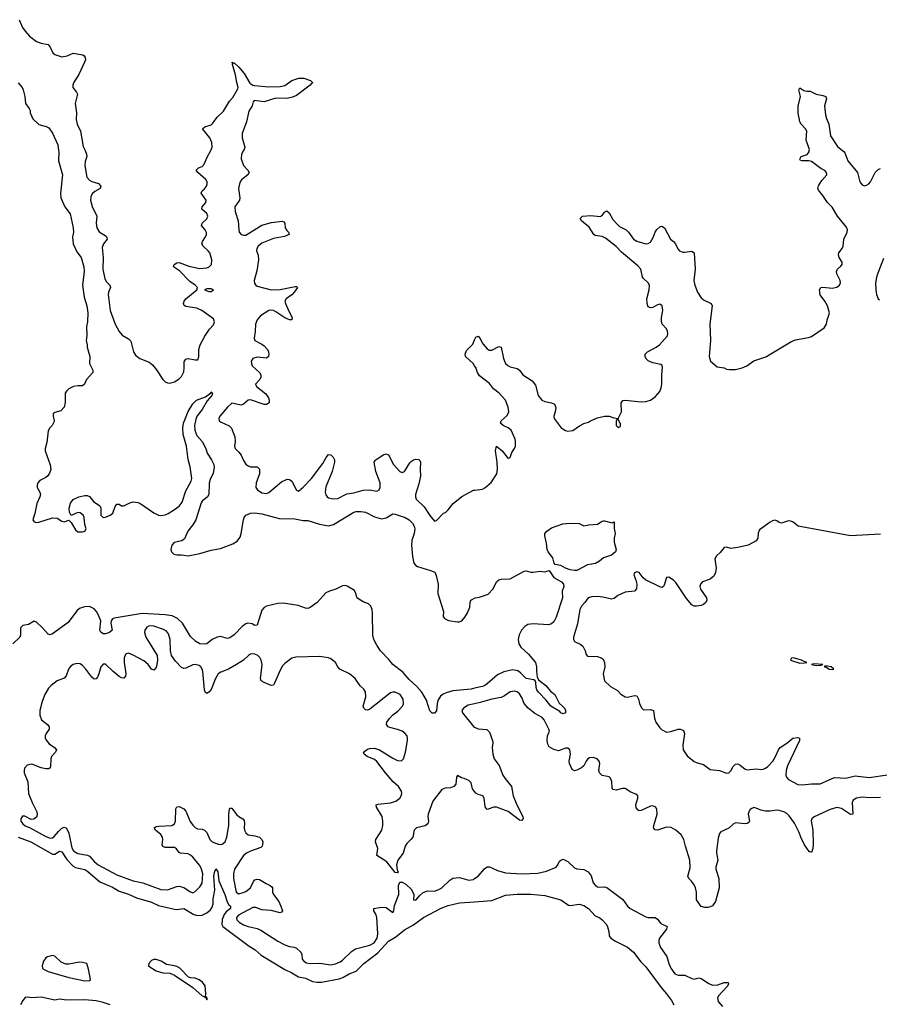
# Model space of a CAD drawing. Header units: inches. Extents: x 2323201 to 2563958, y 895391 to 1023096.
# Tile 110 of 196: x 2486044 to 2493520, y 912576 to 921139. Entities that reach past the tile are written whole.
import ezdxf

# ---------------------------------------------------------------- set-up
doc = ezdxf.new("R2010")
doc.units = ezdxf.units.IN
doc.header["$MEASUREMENT"] = 0
for name, color, linetype in [('C4981', 7, 'Continuous'), ('C4982', 7, 'Continuous'), ('C4991', 7, 'Continuous'), ('C4992', 7, 'Continuous')]:
    doc.layers.add(name, color=color, linetype=linetype)

msp = doc.modelspace()

# ---------------------------------------------------------------- linework, layer by layer
at = {"layer": 'C4981', "color": 5}
for points, elevation in [([(2486381.6, 920000), (2486383, 919990), (2486380.4, 919910), (2486416.4, 919790), (2486397.6, 919630), (2486400.4, 919590), (2486435.5, 919510), (2486483, 919450), (2486508.6, 919328.6), (2486510.3, 919290), (2486502, 919250), (2486508.6, 919190), (2486540.9, 919120.9), (2486578, 919070), (2486603, 918990), (2486605.5, 918950), (2486590.4, 918829.6), (2486604.9, 918724.9), (2486626.8, 918650), (2486635.5, 918590), (2486634.8, 918510), (2486626, 918470), (2486626.4, 918393.6), (2486621, 918350), (2486631.3, 918310), (2486631.6, 918291.6), (2486654, 918210), (2486651, 918150), (2486681, 918090), (2486681, 918070), (2486626, 918010), (2486606, 917970), (2486590, 917954), (2486550, 917956), (2486510.7, 917949.3), (2486470.7, 917929.3), (2486450.6, 917909.4), (2486438.8, 917890), (2486439.1, 917810), (2486430, 917768.7), (2486401.4, 917738.6), (2486350, 917724), (2486336, 917710), (2486334.8, 917690), (2486344, 917650), (2486341.4, 917638.6), (2486327.3, 917610), (2486306, 917590), (2486290, 917562), (2486279, 917461), (2486266.4, 917410), (2486266.7, 917390), (2486309, 917269), (2486314.3, 917225.7), (2486304.4, 917195.6), (2486287.1, 917172.9), (2486270, 917158.7), (2486218, 917130), (2486202, 917110), (2486196.4, 917090), (2486197.1, 917070), (2486219.5, 917030), (2486224.2, 917010), (2486220.3, 916990), (2486192.4, 916930), (2486176.4, 916843.6), (2486163, 916810), (2486159.1, 916790), (2486170, 916771), (2486185.8, 916765.8), (2486210, 916767.9), (2486330, 916807.4), (2486370, 916802.6), (2486410, 916778.4), (2486430, 916773), (2486470, 916786), (2486490, 916766.8), (2486530, 916703.1), (2486550, 916686), (2486590, 916683.6), (2486609.2, 916690), (2486622, 916710), (2486609.7, 916749.7), (2486605.6, 916810), (2486596.2, 916830), (2486570, 916849.6), (2486550, 916851.8), (2486490, 916828), (2486477.2, 916857.2), (2486475.1, 916890), (2486484.4, 916935.6), (2486510, 916966), (2486558, 916990), (2486610, 917000.7), (2486630, 917001), (2486650, 916991), (2486686.8, 916950), (2486740.7, 916910), (2486750.6, 916890), (2486750.6, 916830), (2486770, 916810.6), (2486790, 916812.7), (2486830, 916828.8), (2486853.6, 916846.4), (2486874.8, 916905.2), (2486890, 916926), (2486910, 916926), (2486930, 916911), (2486950, 916910.7), (2487001.4, 916938.6), (2487030, 916944.6), (2487070, 916941.3), (2487090, 916934.4), (2487209.5, 916849.5), (2487250, 916830.1), (2487270, 916827.5), (2487310, 916833.7), (2487336, 916844), (2487390, 916878.5), (2487430.4, 916909.6), (2487457.1, 916942.9), (2487490, 917042), (2487535, 917125), (2487541.2, 917150), (2487526.5, 917250), (2487510, 917315.3), (2487494, 917430), (2487466, 917530), (2487463.1, 917590), (2487469.7, 917630), (2487510, 917730.8), (2487550, 917798.8), (2487582, 917830), (2487660.2, 917859.8), (2487705.6, 917894.4), (2487710, 917902), (2487722, 917890), (2487714.8, 917870), (2487674.6, 917825.4), (2487630.4, 917750), (2487587, 917693), (2487574.8, 917665.2), (2487565.3, 917610), (2487567.4, 917570), (2487583.7, 917523.7), (2487630.3, 917470), (2487661.3, 917410), (2487675.3, 917370), (2487713.1, 917310), (2487732.4, 917270), (2487734.8, 917245.2), (2487725.7, 917194.3), (2487700.9, 917139.1), (2487692.9, 917107.1), (2487688.7, 917010), (2487676.4, 916990), (2487630, 916951.1), (2487621.9, 916938.1), (2487576.8, 916790), (2487550, 916745.4), (2487506, 916690), (2487476.1, 916623.9), (2487452.9, 916607.2), (2487388.5, 916591.5), (2487366.9, 916570), (2487356.9, 916530), (2487362.6, 916510), (2487384.9, 916490), (2487410, 916485.3), (2487450, 916486), (2487510, 916475.6), (2487610, 916495.6), (2487710, 916525), (2487790, 916540.9), (2487898.1, 916581.9), (2487935.2, 916604.8), (2487960, 916640), (2487969.1, 916670), (2487988.9, 916790), (2487996.4, 916810), (2488011.8, 916830), (2488050, 916847.6), (2488090, 916849), (2488150, 916840.2), (2488299.9, 916799.9), (2488437.8, 916797.8), (2488510, 916782.4), (2488550, 916784.4), (2488652, 916752), (2488730, 916736.9), (2488772.3, 916747.7), (2488950, 916856.5), (2488970, 916863.1), (2489010, 916862.8), (2489050, 916856.1), (2489130, 916815.5), (2489190, 916798.6), (2489232.3, 916807.7), (2489290, 916840.5), (2489310, 916837.6), (2489395.5, 916810), (2489432.2, 916790), (2489460.8, 916760.8), (2489474.9, 916734.9), (2489479.7, 916710), (2489474.5, 916670), (2489455.2, 916610), (2489451.6, 916570), (2489460.9, 916470), (2489472.9, 916412.9), (2489490, 916391.4), (2489504.3, 916384.3), (2489617.3, 916350), (2489654, 916334), (2489665.3, 916305.3), (2489682.9, 916230), (2489680.5, 916150), (2489728.3, 915991.7), (2489726, 915950), (2489739.1, 915930), (2489773, 915913), (2489850, 915902.8), (2489870, 915903.2), (2489887.9, 915912.1), (2489916.6, 915943.3), (2489938.3, 915981.7), (2489958.4, 916030), (2489960.9, 916070), (2489968.3, 916091.7), (2490000, 916107.4)], 40), ([(2486612, 920000), (2486626, 919970), (2486626.5, 919950), (2486614.4, 919905.6), (2486610.9, 919870), (2486628, 919770), (2486650, 919742), (2486670, 919731.8), (2486730, 919714.6), (2486750.3, 919690), (2486743.8, 919670), (2486696.1, 919643.9), (2486675.1, 919624.9), (2486662, 919598), (2486659.8, 919570), (2486673.4, 919513.3), (2486715.9, 919430), (2486709.4, 919370), (2486715, 919330), (2486735, 919295), (2486795, 919255), (2486802.6, 919242.6), (2486804.2, 919230), (2486773, 919190), (2486762.1, 919157.9), (2486769.5, 919069.5), (2486766.2, 918970), (2486785.3, 918885.3), (2486800, 918860), (2486826.7, 918830), (2486834.3, 918810), (2486817.1, 918770), (2486814, 918750), (2486830.1, 918610), (2486875, 918490), (2486910, 918426.3), (2486935.8, 918395.8), (2486990, 918362.6), (2487010, 918342), (2487034.6, 918250), (2487050, 918221.6), (2487090, 918191.7), (2487170, 918159.5), (2487197.5, 918137.5), (2487234.1, 918094.1), (2487290, 918010.8), (2487310, 917990.8), (2487330, 917980.7), (2487350, 917978.8), (2487390, 917990.6), (2487430, 918015.5), (2487450, 918037.1), (2487470, 918076), (2487475.3, 918110), (2487475.6, 918164.4), (2487490, 918188), (2487510, 918191.8), (2487570, 918180.4), (2487590, 918180.7), (2487594.9, 918185.1), (2487600.5, 918210), (2487600.4, 918270), (2487611.9, 918310), (2487652.6, 918387.4), (2487693.8, 918446.2), (2487730, 918483.8), (2487738.9, 918510), (2487730, 918536.2), (2487626.6, 918610), (2487584, 918630), (2487490, 918645.1), (2487474.7, 918654.7), (2487468, 918670), (2487473.3, 918690), (2487490, 918710.3), (2487585.2, 918790), (2487589.2, 918810), (2487569.4, 918830), (2487523.4, 918863.4), (2487433.5, 918953.5), (2487382.7, 918990), (2487387, 919010), (2487410, 919023.8), (2487430, 919026.7), (2487516.1, 918996.1), (2487610, 918976.1), (2487670, 918980.3), (2487692.7, 918990), (2487711.4, 919010), (2487713.8, 919050), (2487697.1, 919110), (2487684, 919130), (2487638, 919170), (2487628.4, 919190), (2487633.1, 919210), (2487660.8, 919250), (2487667.8, 919270), (2487667.7, 919287.7), (2487657.6, 919310), (2487626.3, 919350), (2487631.4, 919370), (2487672.6, 919407.4), (2487678.7, 919430), (2487670, 919454.3), (2487627.8, 919490), (2487629.6, 919510), (2487663.1, 919550), (2487666.9, 919570), (2487621.6, 919630), (2487629.5, 919650), (2487652.4, 919667.6), (2487669.7, 919690), (2487675.1, 919710), (2487674, 919730), (2487662, 919750), (2487592.3, 919810), (2487579.3, 919830), (2487599, 919850), (2487630, 919863.1), (2487644.1, 919875.9), (2487677.4, 919950), (2487704.5, 919995.5), (2487706, 920000)], 60), ([(2487990.7, 920000), (2487973.7, 919970), (2487970.3, 919930), (2487991.4, 919871.5), (2488028, 919830), (2488038.8, 919810), (2488027.3, 919790), (2487972.6, 919747.4), (2487957.8, 919722.2), (2487947.2, 919670), (2487958.3, 919590), (2487956, 919570), (2487915.9, 919510), (2487917.1, 919470), (2487942.9, 919390), (2487948.6, 919310), (2487953.8, 919290), (2487970.2, 919270.2), (2487990, 919264.5), (2488010, 919266.4), (2488150, 919352.3), (2488234.7, 919374.7), (2488327.7, 919387.7), (2488341.4, 919381.4), (2488350.4, 919370.4), (2488353.7, 919330), (2488366.5, 919306.5), (2488382, 919290), (2488386.8, 919270), (2488346.4, 919253.6), (2488250, 919236.4), (2488150, 919194.2), (2488117.3, 919170), (2488105.2, 919150), (2488103.2, 919130), (2488119.1, 919090), (2488121.1, 919050), (2488105.9, 918954.1), (2488084.4, 918870), (2488086, 918846), (2488096.3, 918830), (2488110, 918822.6), (2488230, 918789.3), (2488310, 918793.5), (2488438.3, 918818.3), (2488450, 918819.1), (2488459.1, 918810), (2488431.5, 918770), (2488410, 918747.4), (2488362, 918710), (2488350.3, 918690), (2488354.3, 918670), (2488383.9, 918603.9), (2488414.9, 918550), (2488411, 918530), (2488390, 918529.7), (2488350, 918546.4), (2488270, 918598.7), (2488250, 918608.5), (2488227.3, 918612.7), (2488210, 918609.6), (2488138, 918562), (2488110, 918529.5), (2488093.6, 918490), (2488092.5, 918427.5), (2488082, 918370), (2488087.4, 918350), (2488150, 918318.3), (2488170, 918302), (2488198.7, 918270), (2488208.8, 918250), (2488211.7, 918228.3), (2488208, 918210), (2488190, 918195.6), (2488110, 918204.4), (2488070, 918191.2), (2488056.4, 918170), (2488058.4, 918150), (2488066.7, 918130), (2488128.4, 918070), (2488140.4, 918050), (2488142.4, 918030), (2488132.4, 918010), (2488095.5, 917970), (2488104.4, 917950), (2488185.4, 917885.4), (2488208.8, 917850), (2488214.3, 917830), (2488212.8, 917807.2), (2488190, 917791.5), (2488170, 917793.5), (2488050, 917832.6), (2488030, 917829.8), (2487990, 917795.8), (2487970, 917786), (2487890, 917803.1), (2487850, 917769.7), (2487783.7, 917690), (2487774.4, 917670), (2487779.1, 917650), (2487790, 917641.6), (2487865.7, 917605.7), (2487885.5, 917585.5), (2487914.3, 917510), (2487918, 917470), (2487913, 917430), (2487919.1, 917410), (2487950, 917379.1), (2487970, 917350.6), (2487990, 917304), (2488010, 917273), (2488030, 917257.6), (2488050, 917250.4), (2488110.4, 917250.4), (2488130, 917231.3), (2488128.6, 917190), (2488100.4, 917110), (2488098, 917070), (2488110.6, 917050), (2488150, 917024.6), (2488190, 917017.4), (2488210, 917026), (2488321.2, 917118.8), (2488370, 917141.7), (2488390, 917139.5), (2488410, 917126), (2488450, 917046), (2488470, 917039.1), (2488510, 917072.2), (2488580.9, 917150), (2488681.5, 917278.5), (2488710, 917331), (2488730, 917356.3), (2488750, 917353.4), (2488770, 917334), (2488780.4, 917310), (2488782, 917290), (2488762.2, 917210), (2488705.1, 917074.9), (2488699.7, 917030), (2488705.5, 917005.5), (2488717.1, 916990), (2488730, 916981.7), (2488770, 916971.6), (2488810, 916974.3), (2488890, 917014.7), (2488950, 917024.7), (2489030, 917048.2), (2489089.1, 917049.1), (2489150, 917039.5), (2489169.3, 917050), (2489178.3, 917070), (2489177.7, 917110), (2489141.5, 917210), (2489128, 917290), (2489134.5, 917305.5), (2489144.6, 917315.4), (2489210, 917356.4), (2489230, 917363.8), (2489250, 917355.5), (2489293.7, 917270), (2489350, 917208.8), (2489370, 917200.3), (2489390, 917210.4), (2489435.7, 917284.3), (2489450, 917298.7), (2489470, 917311.8), (2489490, 917318), (2489514.4, 917314.4), (2489525.1, 917305.1), (2489530.3, 917290), (2489526.7, 917230), (2489529.2, 917170), (2489516.5, 917103.5), (2489484.9, 917010), (2489484.9, 916990), (2489493.1, 916970), (2489561.9, 916901.8), (2489610, 916828.4), (2489650, 916778.8), (2489670, 916782.8), (2489730, 916846), (2489746, 916854), (2489770, 916876), (2489813.2, 916930), (2489890, 916990.8), (2489990, 917046), (2490000, 917047.1)], 60), ([(2490000, 918129.6), (2489987, 918150), (2489922, 918210), (2489918, 918230), (2489930, 918262), (2489983.9, 918316.1), (2490000, 918354.8)], 60), ([(2490000, 915324.4), (2489970, 915317.2), (2489810, 915301), (2489754.1, 915285.9), (2489726.6, 915273.4), (2489704.6, 915255.4), (2489681.8, 915218.2), (2489673.7, 915190), (2489670, 915128.7), (2489650, 915108.7), (2489630, 915108.7), (2489610, 915128.7), (2489581.4, 915221.4), (2489541.2, 915290), (2489498.7, 915338.7), (2489430, 915401.5), (2489380.2, 915460.2), (2489290, 915531.8), (2489255.4, 915575.4), (2489180.5, 915650), (2489150, 915698.9), (2489123.5, 915750), (2489113.9, 915786.1), (2489113.3, 915973.3), (2489108.8, 916008.8), (2489098, 916038), (2489077.6, 916057.6), (2489030, 916075.6), (2488985, 916105), (2488976.8, 916116.8), (2488968.4, 916150), (2488954.2, 916174.2), (2488893.2, 916213.2), (2488877.7, 916217.7), (2488850, 916215), (2488793, 916187), (2488737, 916170), (2488705.2, 916154.8), (2488630, 916071.2), (2488570, 916026), (2488550, 916018.7), (2488530, 916019.7), (2488465, 916045), (2488336.5, 916063.5), (2488290, 916061.5), (2488190, 916037.7), (2488170, 916027.9), (2488150, 916004.7), (2488110, 915872.7), (2488090, 915871.6), (2488065, 915885), (2488029.2, 915890.8), (2488010, 915883.5), (2487979.3, 915860.7), (2487908.2, 915790), (2487870, 915763), (2487850, 915756.2), (2487790, 915774), (2487762, 915770), (2487718.8, 915750), (2487670, 915711.8), (2487651.5, 915708.4), (2487610, 915711.3), (2487574.5, 915730), (2487530, 915774.5), (2487459.3, 915890), (2487416.8, 915930), (2487370, 915953.7), (2487310, 915962.6), (2487110, 915975.8), (2486864.9, 915935.1), (2486851.8, 915928.2), (2486840.2, 915910), (2486837.6, 915890), (2486847.3, 915830), (2486824.7, 915810), (2486790, 915797), (2486770, 915798.4), (2486750, 915812.3), (2486741.7, 915830), (2486749.3, 915910), (2486730, 915960.5), (2486711.7, 915991.7), (2486690, 916015.4), (2486650, 916036), (2486606.3, 916033.7), (2486562.9, 916017.2), (2486542, 915998), (2486463.9, 915896.1), (2486330, 915799.3), (2486310, 915789.3), (2486290, 915794), (2486242, 915850), (2486190, 915899.5), (2486170, 915909.5), (2486120.2, 915879.8), (2486071, 915870), (2486050.6, 915850), (2486050.4, 915789.6), (2486044, 915770), (2485984.9, 915710)], 40), ([(2490000, 914425.8), (2489982, 914450), (2489970, 914502), (2489950, 914521.2), (2489910, 914541.2), (2489885.2, 914545.2), (2489850, 914566), (2489842, 914550), (2489836.3, 914490), (2489820.5, 914470), (2489790, 914457.4), (2489745.3, 914454.7), (2489716.2, 914443.8), (2489637.3, 914342.7), (2489597.4, 914230), (2489594.3, 914210), (2489599.5, 914170), (2489594.4, 914145.6), (2489571.3, 914128.7), (2489494.8, 914110), (2489474.9, 914090), (2489462.4, 914030), (2489449, 914011), (2489410, 913974.5), (2489397.4, 913950), (2489378.7, 913890), (2489332, 913830), (2489320.5, 913790), (2489325.4, 913745.4), (2489334, 913726), (2489330, 913718), (2489310, 913722), (2489236.1, 913816.1), (2489149, 913870), (2489157.2, 913930), (2489137, 913990), (2489142, 914010), (2489192, 914090), (2489202, 914130), (2489202, 914170), (2489195.6, 914210), (2489147, 914290), (2489145.2, 914310), (2489162.7, 914317.3), (2489270, 914329), (2489316.3, 914343.7), (2489349.5, 914370), (2489361.6, 914390), (2489367.3, 914410), (2489364.5, 914430), (2489338.7, 914470), (2489291.2, 914511.2), (2489223.9, 914590), (2489150, 914688.2), (2489130, 914704), (2489065.2, 914730), (2489039.3, 914750), (2489033.2, 914770), (2489070, 914794), (2489090, 914800.4), (2489130, 914803.1), (2489173.4, 914790), (2489290, 914716), (2489330, 914697.4), (2489365.4, 914694.6), (2489380.7, 914710), (2489399.7, 914770), (2489417.1, 914870), (2489418, 914890), (2489412.4, 914910), (2489394.1, 914934.1), (2489371.5, 914951.5), (2489330, 914967.2), (2489262, 914982), (2489247, 914990), (2489234, 915010), (2489237.6, 915030), (2489258.6, 915061.4), (2489285.1, 915090), (2489333.2, 915126.8), (2489373.3, 915170), (2489383, 915190), (2489378.3, 915230), (2489351.4, 915270), (2489310, 915291.2), (2489290, 915291.2), (2489270, 915285.1), (2489090, 915142), (2489070, 915135.1), (2489050, 915138), (2489036, 915150), (2489032, 915170), (2489055.1, 915250), (2489052.2, 915292.2), (2489035.8, 915315.8), (2489004.6, 915344.6), (2488961.6, 915410), (2488912.3, 915450), (2488829.3, 915490), (2488812, 915510), (2488789.2, 915550), (2488750, 915579.3), (2488730, 915589.4), (2488650, 915601.2), (2488445.1, 915594.9), (2488410, 915585.6), (2488350, 915539.7), (2488330, 915518.7), (2488310.9, 915489.1), (2488257.6, 915362.4), (2488250, 915351.8), (2488230, 915349.7), (2488170, 915373.5), (2488145.1, 915390), (2488139.2, 915410), (2488139.8, 915430), (2488151.6, 915530), (2488143.8, 915570), (2488132.3, 915592.3), (2488114.3, 915610), (2488090, 915622), (2488070, 915625.1), (2488050, 915621), (2488032.4, 915610), (2487988.8, 915570), (2487930, 915530.8), (2487859.5, 915490), (2487794.2, 915465.8), (2487771.2, 915450), (2487745.5, 915410), (2487710, 915313.6), (2487690, 915289.7), (2487670, 915279.5), (2487658, 915290), (2487651.4, 915310), (2487635.8, 915470), (2487631.4, 915491.4), (2487620.5, 915510), (2487603.3, 915523.3), (2487570, 915530.8), (2487550, 915527.6), (2487490, 915499.1), (2487470, 915496.4), (2487450, 915505.4), (2487398.8, 915558.8), (2487364.2, 915610), (2487355.1, 915650), (2487353.2, 915750), (2487337.9, 915797.9), (2487319.7, 915819.7), (2487295.7, 915835.7), (2487210, 915865.5), (2487170, 915866.6), (2487150, 915856.4), (2487131.5, 915830), (2487127.9, 915810), (2487141.3, 915770), (2487238.3, 915610), (2487243.2, 915570), (2487236.9, 915530), (2487230, 915505.2), (2487210, 915480.9), (2487190, 915489.5), (2487161.5, 915530), (2487123.1, 915563.1), (2487030, 915613.7), (2486990, 915629.8), (2486970, 915624.7), (2486962.6, 915617.4), (2486952, 915590), (2486952.9, 915550), (2486966.3, 915450), (2486963.7, 915430), (2486950, 915411.8), (2486930, 915414.3), (2486910, 915426.4), (2486855.3, 915470), (2486790, 915533.3), (2486770, 915534), (2486749.1, 915510), (2486733.4, 915450), (2486719.7, 915420.3), (2486710, 915405.1), (2486690, 915402.4), (2486670, 915420.5), (2486619.8, 915490), (2486590, 915522.2), (2486570, 915536.3), (2486550, 915540.5), (2486530, 915538.3), (2486510, 915532.6), (2486485.4, 915514.6), (2486469, 915490), (2486447.1, 915432.9), (2486430, 915413.3), (2486370, 915388.7), (2486316.5, 915350), (2486295.7, 915324.3), (2486263.8, 915270), (2486238, 915210), (2486220.2, 915130), (2486217.5, 915090), (2486233.1, 915050), (2486286, 915010), (2486301.3, 914990), (2486299.5, 914970), (2486272.8, 914930), (2486264.9, 914910), (2486266.3, 914890), (2486275.6, 914870), (2486300.7, 914840.7), (2486346.4, 914810), (2486363.1, 914790), (2486353.7, 914770), (2486321.5, 914730), (2486315.5, 914710), (2486312.8, 914647.2), (2486307.8, 914632.2), (2486297.4, 914622.6), (2486270, 914623.1), (2486230, 914633.3), (2486150, 914663.7), (2486110, 914656), (2486086, 914630), (2486081.5, 914610), (2486083.2, 914590), (2486113.1, 914510), (2486120.1, 914410), (2486151.3, 914330), (2486191.5, 914250), (2486196, 914224), (2486190, 914202.6), (2486167.5, 914187.5), (2486144.6, 914184.6), (2486087.3, 914212.7), (2486068.3, 914211.7), (2486052.2, 914190), (2486054, 914170), (2486070, 914146), (2486090, 914129.3), (2486130, 914112.6), (2486270, 914034.6), (2486310, 914020.9), (2486330, 914024.8), (2486344.1, 914035.9), (2486379.9, 914080.1), (2486410, 914107.8), (2486430, 914115.4), (2486450, 914109.1), (2486470, 914063.7), (2486497.9, 913937.9), (2486512.7, 913910), (2486550, 913887.3), (2486634, 913874), (2486650, 913864.1), (2486690, 913819.4), (2486727.5, 913790), (2486890, 913702.6), (2487029.8, 913650.2), (2487113.3, 913633.3), (2487270, 913574), (2487330, 913571.5), (2487410, 913600.6), (2487430, 913602), (2487471.6, 913591.6), (2487530, 913553.1), (2487550, 913546.7), (2487570, 913558.4), (2487610, 913597.8), (2487630, 913630.6), (2487635.9, 913710), (2487626.3, 913750), (2487610, 913784.2), (2487550, 913854.9), (2487530, 913874.3), (2487510, 913885.6), (2487442, 913890), (2487430, 913896.9), (2487407.7, 913927.7), (2487390, 913940.3), (2487310, 913941.1), (2487288.1, 913948.1), (2487283.8, 913963.8), (2487289.1, 914010), (2487286.2, 914030), (2487272.6, 914052.6), (2487226.3, 914090), (2487212.3, 914110), (2487230, 914121.3), (2487254.3, 914125.7), (2487368.3, 914131.7), (2487390, 914145.3), (2487397.7, 914170), (2487402.8, 914277.2), (2487410, 914293), (2487430, 914294.9), (2487470, 914276), (2487490, 914254.4), (2487527.1, 914167.1), (2487550, 914133.1), (2487570, 914112.9), (2487590, 914102.4), (2487630, 914098), (2487652, 914090), (2487670.8, 914070.8), (2487696.5, 914010), (2487718.7, 913990), (2487770, 913969.3), (2487790, 913966.5), (2487805.2, 913970), (2487830.4, 913989.6), (2487845.4, 914030), (2487863.2, 914130), (2487862, 914230), (2487867.6, 914272.4), (2487870, 914281), (2487890, 914280.5), (2487928.1, 914228.1), (2487949.5, 914209.5), (2487984.9, 914190), (2487995.3, 914175.3), (2487998.5, 914150), (2487995.5, 914110), (2487998.6, 914090), (2488010, 914066.7), (2488030, 914049.4), (2488090, 914040.7), (2488128.3, 914028.3), (2488150.2, 914010.2), (2488158.3, 913990), (2488156.7, 913963.3), (2488151.6, 913950), (2488139.6, 913940.4), (2488050, 913909), (2488015.3, 913890), (2487991.3, 913870), (2487912.8, 913750), (2487902.1, 913710), (2487903, 913670), (2487927.4, 913550), (2487950, 913537.4), (2487987, 913547), (2488010, 913558.4), (2488049.8, 913590), (2488076.9, 913643.1), (2488090, 913658.3), (2488110, 913664.7), (2488130, 913660.2), (2488186.1, 913626.1), (2488223.1, 913610), (2488236.8, 913596.8), (2488241.5, 913590), (2488242, 913550), (2488250.2, 913530), (2488296.6, 913470), (2488316.3, 913430), (2488328.7, 913390), (2488322, 913378), (2488308.7, 913371.3), (2488231.1, 913391.1), (2488150, 913398.7), (2488097.4, 913417.4), (2488070, 913417), (2487945.6, 913350), (2487929.1, 913330), (2487932.4, 913310), (2487951.3, 913290), (2487990, 913266.1), (2488030, 913251.8), (2488110, 913235.4), (2488142.1, 913222.1), (2488290, 913124.7), (2488350, 913092.1), (2488390, 913078.8), (2488430, 913073), (2488450, 913064.4), (2488490.3, 913030), (2488498.2, 913010), (2488501.6, 912970), (2488514.3, 912950), (2488537.1, 912937.1), (2488570, 912930.2), (2488655.2, 912935.2), (2488750, 912918.8), (2488790, 912928.6), (2488830, 912945.6), (2488850, 912959.8), (2488930, 913035.1), (2488963, 913057), (2489090, 913089.1), (2489125.4, 913110), (2489151.6, 913150), (2489157.5, 913190), (2489149, 913330), (2489140.2, 913360.2), (2489123, 913390), (2489122.7, 913410), (2489190, 913421.6), (2489230, 913417.3), (2489290, 913374), (2489297.4, 913390), (2489303.7, 913436.3), (2489341.7, 913530), (2489339.5, 913610), (2489350, 913638), (2489370, 913637.3), (2489400.9, 913620.9), (2489450, 913573.4), (2489470.7, 913530), (2489470, 913484.7), (2489490, 913480.7), (2489520.7, 913519.3), (2489551.9, 913548.2), (2489590, 913562.3), (2489650, 913561.2), (2489690, 913573.2), (2489715.6, 913590), (2489783.4, 913656.6), (2489810, 913672.3), (2489870, 913679.1), (2489950, 913656.9), (2489990, 913662.3), (2490000, 913669.3)], 60), ([(2490000, 915188.7), (2489943.5, 915176.5), (2489902.4, 915150), (2489890.4, 915130), (2489894, 915110), (2489991.2, 914991.2), (2490000, 914986.8)], 60), ([(2486029.6, 914029.6), (2486139.6, 913990), (2486330, 913882.2), (2486350, 913882.8), (2486390, 913907.1), (2486410, 913902), (2486454.9, 913834.9), (2486510, 913776.8), (2486530, 913767), (2486610, 913747.6), (2486636.9, 913730), (2486742, 913642), (2486850, 913594), (2486910, 913561.1), (2486990, 913532.9), (2487061, 913501), (2487190, 913463.5), (2487250, 913435.9), (2487390, 913403.7), (2487410, 913401.3), (2487470, 913408), (2487557.3, 913357.3), (2487590, 913347), (2487630, 913351.9), (2487670, 913370.1), (2487703.8, 913396.2), (2487718.8, 913421.2), (2487725.4, 913450), (2487725.7, 913494.3), (2487739.5, 913570), (2487731.4, 913690), (2487736.9, 913723.1), (2487750, 913753.4), (2487767.9, 913727.9), (2487776.5, 913650), (2487829.3, 913530), (2487847.1, 913467.1), (2487862.2, 913442.2), (2487877, 913430), (2487877.4, 913410), (2487840.7, 913379.3), (2487822.8, 913357.2), (2487805.2, 913314.8), (2487801.9, 913270), (2487811.6, 913251.6), (2488040.8, 913080.8), (2488092.2, 913050), (2488144.6, 913004.6), (2488350, 912877.6), (2488410, 912850.2), (2488470, 912815.5), (2488530, 912802), (2488590, 912775.3), (2488630, 912768.8), (2488670, 912769), (2488822, 912798), (2488854, 912810), (2488910, 912842.4), (2488970, 912863), (2489036.2, 912930), (2489157.3, 913022.7), (2489250, 913125.3), (2489316.3, 913163.7), (2489390, 913222.3), (2489470, 913266), (2489556.3, 913330), (2489710, 913413.5), (2489770, 913435.2), (2489870, 913458.5), (2490000, 913468.3)], 40), ([(2486829.6, 912570), (2486770, 912591.7), (2486710, 912605.3), (2486610, 912615.3), (2486451.2, 912611.2), (2486390, 912619.7), (2486350, 912613), (2486230, 912637.6), (2486150, 912633), (2486110, 912639.5), (2486090, 912634.7), (2486070, 912609.7), (2486051.4, 912570)], 40)]:
    msp.add_lwpolyline(points, dxfattribs=dict(at, elevation=elevation))
for points, elevation in [([(2487710, 918799.3), (2487670, 918797.2), (2487652, 918790), (2487690, 918776), (2487710, 918776), (2487728.7, 918790)], 60), ([(2486330, 912999.7), (2486286.4, 912990), (2486270, 912979.1), (2486249.5, 912950), (2486239.2, 912910), (2486241.7, 912890), (2486250, 912880.3), (2486290, 912860.3), (2486471.9, 912808.1), (2486610, 912780.4), (2486650, 912782.4), (2486658.4, 912790), (2486657.2, 912810), (2486642.7, 912882.7), (2486628, 912930), (2486590, 912940.7), (2486563, 912943), (2486470, 912925.6), (2486446, 912926), (2486403.5, 912943.5), (2486350, 912993.5)], 40), ([(2487210, 912966.6), (2487190, 912956.4), (2487166.5, 912930), (2487163, 912910), (2487166.3, 912906.3), (2487230, 912868), (2487290, 912850.8), (2487350, 912848), (2487390.3, 912830.3), (2487550, 912723), (2487630, 912650.7), (2487645.2, 912645.2), (2487650, 912638), (2487659.6, 912639.6), (2487670, 912614), (2487675.3, 912624.7), (2487670, 912638), (2487660.4, 912640.4), (2487662.7, 912670), (2487655.5, 912735.5), (2487633.2, 912770), (2487605.2, 912790), (2487570, 912802.4), (2487530, 912806), (2487513, 912813), (2487435.6, 912890), (2487410, 912903.5), (2487391.1, 912911.1), (2487321.6, 912921.6), (2487275.6, 912950), (2487230, 912966.3)], 40)]:
    msp.add_lwpolyline(points, close=True, dxfattribs=dict(at, elevation=elevation))
at = {"layer": 'C4982', "color": 5}
for points, elevation in [([(2486038.9, 921138.9), (2486069.4, 921070), (2486090, 921039.1), (2486130, 920995.3), (2486190, 920950.3), (2486230, 920934.4), (2486290, 920924), (2486310, 920898.8), (2486333.4, 920850), (2486350, 920835.5), (2486410, 920817), (2486455.4, 920824.6), (2486510, 920847.7), (2486592.5, 920832.5), (2486604.9, 920824.9), (2486613.4, 920810), (2486615.5, 920790), (2486608.4, 920770), (2486558.5, 920661.5), (2486512.7, 920590), (2486504.9, 920570), (2486504.9, 920550), (2486539.1, 920510), (2486546, 920490), (2486527.4, 920410), (2486537.8, 920330), (2486534.4, 920270), (2486544.9, 920230), (2486573.4, 920170), (2486595.4, 920035.4), (2486612, 920000)], 60), ([(2487706, 920000), (2487716.4, 920030), (2487713.5, 920070), (2487698.3, 920110), (2487633.2, 920190), (2487653.8, 920206.2), (2487710, 920224.4), (2487722.4, 920237.6), (2487761.3, 920290), (2487816.1, 920343.9), (2487869.6, 920430), (2487897.2, 920462.8), (2487942, 920538), (2487945.2, 920550), (2487931.8, 920591.8), (2487920.6, 920660.6), (2487895.3, 920750), (2487898, 920758), (2487888.7, 920770), (2487902, 920762), (2487910, 920764.7), (2487950, 920724.9), (2487995.3, 920670), (2488046.3, 920586.3), (2488070, 920570.4), (2488086.1, 920566.1), (2488210, 920555.3), (2488310, 920557.6), (2488350, 920568), (2488409.3, 920610), (2488470.4, 920630.4), (2488514, 920630), (2488574, 920610), (2488594, 920590), (2488578, 920582), (2488570, 920568.7), (2488450, 920480.9), (2488416.2, 920463.8), (2488370, 920454.7), (2488270, 920457.4), (2488170, 920424.5), (2488083.5, 920436.5), (2488075.3, 920424.7), (2488064.9, 920390), (2488037.7, 920342.3), (2488016.9, 920250), (2487979.6, 920150), (2487979.6, 920110), (2488002, 920030), (2487996.4, 920010), (2487990.7, 920000)], 60), ([(2486030.9, 920590.9), (2486064.7, 920550), (2486074.8, 920530), (2486087.7, 920470), (2486094, 920410), (2486127.5, 920367.5), (2486134, 920350), (2486134.8, 920330), (2486156.8, 920276.8), (2486210, 920226), (2486274, 920210), (2486298, 920198), (2486330, 920151.3), (2486374.9, 920050), (2486381.6, 920000)], 40)]:
    msp.add_lwpolyline(points, dxfattribs=dict(at, elevation=elevation))
at = {"layer": 'C4991', "color": 5}
for points, elevation in [([(2490000, 918354.8), (2490010, 918378.8), (2490030, 918386), (2490050, 918366), (2490064.9, 918330), (2490075.6, 918315.6), (2490110, 918276.3), (2490126.1, 918266.1), (2490150, 918265.3), (2490210, 918295.5), (2490230, 918291), (2490252.1, 918192.1), (2490270, 918148.2), (2490290, 918130.4), (2490310, 918120.4), (2490370, 918106), (2490390, 918090.6), (2490420.7, 918050), (2490499.5, 917999.5), (2490530, 917961), (2490552.2, 917870), (2490586, 917830), (2490610, 917818), (2490670, 917805.7), (2490695.1, 917795.1), (2490706.7, 917766.7), (2490702, 917730), (2490690.4, 917690), (2490692.4, 917670), (2490753.4, 917590), (2490790, 917565.5), (2490810, 917561.6), (2490854.5, 917565.5), (2490912.9, 917607.1), (2490950, 917626), (2490990, 917638), (2491009.3, 917650.7), (2491070, 917676), (2491129.1, 917690.9), (2491170, 917691.3), (2491210, 917676), (2491250, 917671.3), (2491278, 917730), (2491274, 917806), (2491290, 917827.3), (2491310.7, 917830.7), (2491450, 917815.5), (2491490, 917817.6), (2491530, 917830.4), (2491570, 917858.7), (2491610, 917905.3), (2491623.6, 917936.4), (2491629.8, 917970.2), (2491628.2, 918050), (2491635.7, 918115.7), (2491631.4, 918131.4), (2491619.4, 918139.4), (2491550, 918153.5), (2491510, 918171.5), (2491491.4, 918190), (2491484.2, 918210), (2491484.5, 918230), (2491505.2, 918250), (2491580.7, 918290), (2491607.3, 918310), (2491677.1, 918390), (2491681.6, 918410), (2491678, 918430), (2491668.5, 918450), (2491632.4, 918490), (2491625.1, 918510), (2491625.1, 918550), (2491638, 918610), (2491630.9, 918650), (2491610, 918664.7), (2491590, 918659.7), (2491550, 918636.2), (2491530, 918632.3), (2491510, 918641.2), (2491499.7, 918670), (2491498, 918710), (2491517.6, 918790), (2491520.5, 918830), (2491510.9, 918850.9), (2491470, 918887.6), (2491461, 918901), (2491445.3, 918970), (2491419.3, 918999.3), (2491276.6, 919116.6), (2491230, 919167), (2491138.6, 919238.6), (2491110, 919254.3), (2491050, 919262.4), (2491036, 919270), (2490995.8, 919335.8), (2490929.2, 919390), (2490919, 919410), (2490938, 919430), (2491010, 919434.6), (2491092.1, 919427.9), (2491110, 919434.8), (2491130, 919464.7), (2491150, 919478), (2491170, 919458.8), (2491201.3, 919401.3), (2491239.3, 919359.3), (2491261.5, 919341.5), (2491317.1, 919310), (2491338.4, 919290), (2491383.1, 919230), (2491410, 919212.9), (2491490, 919190.3), (2491510, 919192.2), (2491530, 919204.9), (2491554.3, 919245.7), (2491569.7, 919290), (2491585.5, 919314.5), (2491610, 919336.4), (2491630, 919342), (2491650.6, 919330), (2491704.9, 919230), (2491730.7, 919210), (2491747.3, 919190), (2491766.6, 919146.6), (2491781, 919130), (2491810, 919117.3), (2491830, 919116.3), (2491890, 919126.8), (2491910, 919111.3), (2491917.1, 918970), (2491907.9, 918872.1), (2491916.3, 918830), (2491939.1, 918770), (2491970, 918718.8), (2491990, 918703), (2492058, 918670), (2492067.7, 918650), (2492046, 918490), (2492051.9, 918350), (2492039.5, 918210), (2492050.7, 918170), (2492110, 918121), (2492170, 918111), (2492190, 918100.7), (2492216.8, 918096.8), (2492270, 918097.3), (2492328, 918110), (2492368.7, 918130), (2492430, 918171), (2492532.1, 918207.9), (2492750, 918336.3), (2492790, 918354.8), (2492904, 918376), (2492930, 918384.7), (2493039.6, 918460.4), (2493059.3, 918490), (2493065.1, 918530), (2493079.4, 918560.6), (2493085.6, 918590), (2493069.4, 918650), (2493046, 918690), (2493004.7, 918744.7), (2493000.9, 918790), (2493010, 918810.6), (2493030, 918812.4), (2493110, 918804.2), (2493150, 918813.4), (2493173.7, 918830), (2493182.2, 918850), (2493180.4, 918870), (2493149.7, 918930), (2493146.9, 918950), (2493155.6, 918970), (2493185.6, 918994.4), (2493197.6, 919010), (2493195.6, 919030), (2493171.6, 919070), (2493164.2, 919095.8), (2493167, 919110), (2493198.3, 919150), (2493204.7, 919170), (2493210.9, 919230), (2493239.1, 919290), (2493242.6, 919310), (2493234.3, 919334.3), (2493156.4, 919430), (2493110, 919509.6), (2493069.6, 919550), (2493030, 919609.6), (2492990, 919655.3), (2492985.6, 919670), (2492990, 919694.8), (2493019, 919741), (2493062.4, 919790), (2493061.3, 919810), (2493046.4, 919826.4), (2493010, 919844.7), (2492930, 919906.6), (2492908.1, 919911.9), (2492846, 919910), (2492834.6, 919914.6), (2492830, 919926), (2492839, 919950), (2492894, 919966), (2492909.8, 919990), (2492911.1, 920000)], 60), ([(2493200.5, 920000), (2493211.5, 919991.6), (2493220.3, 919980.3), (2493247.2, 919910), (2493330, 919810.4), (2493349.2, 919730), (2493370, 919702.3), (2493390, 919695.3), (2493410, 919699.6), (2493427.9, 919712.1), (2493442.6, 919730), (2493482.9, 919810), (2493510, 919836.3), (2493530, 919844)], 60), ([(2493557, 919063), (2493499.6, 918910), (2493487.8, 918850), (2493489, 918790), (2493496.4, 918750), (2493510, 918711.3), (2493522, 918702)], 60), ([(2490000, 917047.1), (2490070, 917054.8), (2490090, 917066.8), (2490145.4, 917114.6), (2490192.3, 917190), (2490198.7, 917230), (2490195.4, 917290), (2490180.5, 917390), (2490189.6, 917430.4), (2490239.1, 917390), (2490290, 917326.8), (2490293.6, 917326.4), (2490310, 917332), (2490324.4, 917375.6), (2490346.6, 917410), (2490354.5, 917430), (2490357, 917470), (2490354, 917490), (2490319.5, 917570), (2490293.2, 917590), (2490249.2, 917610), (2490226.6, 917630), (2490231.8, 917650), (2490282.4, 917697.6), (2490297.7, 917730), (2490290.9, 917770), (2490268.6, 917830), (2490212.4, 917890), (2490165.1, 917930), (2490130, 917975.8), (2490042.8, 918042.8), (2490025.1, 918070), (2490010, 918114), (2490000, 918129.6)], 60), ([(2493530, 916665.2), (2493270, 916649.2), (2492812.9, 916732.9), (2492770, 916769), (2492750, 916777.2), (2492730, 916779.3), (2492670, 916760.9), (2492650, 916766), (2492630, 916780.9), (2492610, 916787), (2492590, 916782), (2492570, 916769.6), (2492476.7, 916703.3), (2492465.9, 916674.1), (2492463.1, 916630), (2492450, 916606.8), (2492378.3, 916570), (2492290, 916547.7), (2492230, 916539.2), (2492190, 916552), (2492170, 916549.4), (2492135.4, 916504.6), (2492104.9, 916475.1), (2492090.7, 916450), (2492100.1, 916370), (2492095.1, 916330), (2492081.2, 916298.8), (2492050, 916272.5), (2491981.9, 916250), (2491964.8, 916230), (2491958, 916210), (2491966.2, 916186.2), (2492017.6, 916110), (2492018.7, 916090), (2492010.4, 916070), (2491990, 916051.8), (2491970, 916043.7), (2491930, 916039.5), (2491910, 916039.5), (2491890, 916049.5), (2491844.5, 916104.5), (2491750, 916244.2), (2491730, 916264.2), (2491690, 916289.3), (2491670, 916288.7), (2491650, 916222), (2491642.8, 916210), (2491630, 916202), (2491610, 916206), (2491487.5, 916267.5), (2491464.8, 916284.8), (2491432.2, 916332.2), (2491410, 916336.4), (2491390.4, 916329.6), (2491384.2, 916310), (2491403.6, 916263.6), (2491410.3, 916230), (2491407, 916190), (2491391.2, 916168.8), (2491310, 916161.6), (2491246.8, 916130), (2491215.1, 916104.9), (2491190, 916098.7), (2491116.1, 916116.1), (2491070, 916121.7), (2491020.5, 916119.5), (2490987.9, 916110), (2490959.1, 916070), (2490930, 916039.7), (2490915.5, 916010), (2490896.5, 915883.5), (2490861.1, 915770), (2490860.3, 915750), (2490868.6, 915730), (2490924.2, 915704.2), (2490940.5, 915690), (2490963, 915650), (2490970, 915618), (2490983.4, 915603.4), (2491070, 915600.3), (2491101, 915590), (2491117.1, 915577.1), (2491130.5, 915550), (2491132.4, 915510), (2491118.7, 915450), (2491130.8, 915390), (2491180.9, 915340.9), (2491243.7, 915303.7), (2491271.8, 915271.8), (2491308.7, 915248.7), (2491330, 915248.2), (2491390, 915261.6), (2491410, 915257.3), (2491426.4, 915230), (2491435.3, 915190), (2491453.4, 915150), (2491470, 915137.1), (2491530, 915140.5), (2491554.8, 915130), (2491565.8, 915065.8), (2491577.3, 915030), (2491610, 914981), (2491625.8, 914965.8), (2491670, 914943.8), (2491707.9, 914947.9), (2491770, 914968.2), (2491790, 914968.2), (2491816.5, 914956.5), (2491824.9, 914930), (2491810.3, 914830), (2491814.9, 914790), (2491850, 914735.5), (2491910, 914687.3), (2491935.2, 914675.2), (2491990, 914660.7), (2492050, 914619.1), (2492129.5, 914610.5), (2492190, 914584.9), (2492210, 914588.2), (2492230, 914605.5), (2492250, 914644), (2492270, 914665.5), (2492290, 914668), (2492310, 914657.1), (2492350, 914623.8), (2492370, 914614.4), (2492450, 914623.7), (2492490, 914618.4), (2492510, 914620.4), (2492530, 914628.5), (2492550, 914644.4), (2492592.6, 914690), (2492617.4, 914730), (2492643.6, 914790), (2492658, 914810), (2492714.3, 914845.7), (2492769.2, 914890), (2492810, 914897.3), (2492824.7, 914890), (2492826.8, 914870), (2492722.8, 914650), (2492710.3, 914610), (2492706.5, 914570), (2492712, 914550), (2492731.1, 914531.1), (2492810, 914487.6), (2492850, 914484.9), (2492930, 914494), (2493005.3, 914494.7), (2493131.2, 914548.8), (2493230, 914543.6), (2493310, 914562), (2493432.9, 914547.1), (2493592.5, 914572.5)], 60), ([(2490000, 916107.4), (2490005.2, 916110), (2490042.6, 916117.4), (2490117.2, 916142.8), (2490160.9, 916190), (2490189.3, 916250), (2490210, 916267.3), (2490230, 916272.2), (2490310, 916274.9), (2490430, 916341.6), (2490450, 916345.5), (2490490, 916333), (2490510, 916333), (2490570, 916342.4), (2490610, 916337.4), (2490650, 916347.3), (2490689.1, 916289.1), (2490755.8, 916250), (2490774, 916230), (2490777.1, 916210), (2490763, 916170), (2490764.4, 916110), (2490710, 915944), (2490690, 915903.7), (2490670, 915885.1), (2490642.9, 915877.2), (2490510, 915885.2), (2490462.3, 915877.7), (2490438.2, 915861.8), (2490407.9, 915830), (2490386.9, 915790), (2490378.2, 915750), (2490385.3, 915710), (2490401.8, 915681.8), (2490470, 915620.4), (2490530.4, 915550), (2490539.5, 915510), (2490538.8, 915470), (2490544.7, 915424.7), (2490556.7, 915396.7), (2490618.4, 915350), (2490660.3, 915300.3), (2490697.3, 915270), (2490735.9, 915195.9), (2490766, 915170), (2490781, 915150), (2490790.6, 915130), (2490791, 915110), (2490770, 915101.2), (2490750, 915109.5), (2490741.2, 915121.2), (2490664.5, 915170), (2490622, 915222), (2490555.6, 915290), (2490542, 915310), (2490535.8, 915330), (2490533.8, 915373.8), (2490527.8, 915387.8), (2490516.6, 915396.6), (2490450, 915409.8), (2490399.9, 915459.9), (2490376.4, 915476.4), (2490330, 915484.6), (2490253.4, 915466.6), (2490199.1, 915440.9), (2490110, 915363), (2490090, 915348.5), (2490070, 915341), (2490000, 915324.4)], 40), ([(2493530, 914375.8), (2493432.9, 914372.9), (2493370, 914378.3), (2493322.8, 914370), (2493292.7, 914350), (2493283.7, 914330), (2493290, 914229), (2493270, 914227.3), (2493190, 914279.1), (2493150, 914286.8), (2493091.3, 914271.3), (2492952.5, 914207.5), (2492932.7, 914190), (2492928.8, 914171.2), (2492941.5, 914090), (2492944.9, 913970), (2492943, 913930), (2492930, 913895.3), (2492910, 913905.2), (2492870, 913963.7), (2492837, 914030), (2492823, 914070), (2492781.2, 914150), (2492736.3, 914216.3), (2492716, 914236), (2492689.6, 914250), (2492650, 914262.4), (2492630, 914265), (2492570, 914254.6), (2492530, 914255.3), (2492490, 914263.5), (2492450, 914283.1), (2492430, 914286.8), (2492410, 914280.3), (2492396.9, 914270), (2492384.7, 914250), (2492380.8, 914230), (2492392.4, 914170), (2492384.1, 914155.9), (2492371.7, 914148.3), (2492350, 914146.6), (2492270, 914153.3), (2492250, 914142.9), (2492210, 914107.3), (2492142.8, 914077.2), (2492130, 914062), (2492119.5, 914020.5), (2492103.6, 913910), (2492103.6, 913890), (2492117, 913830), (2492099.6, 913770), (2492098.3, 913750), (2492124.9, 913670), (2492128.2, 913590), (2492096.3, 913470), (2492070, 913433.2), (2492050, 913422.7), (2492030, 913417.2), (2492002.8, 913417.2), (2491970, 913426.6), (2491930, 913484), (2491929.8, 913550), (2491921, 913590), (2491910, 913613.6), (2491886.9, 913646.9), (2491863.7, 913670), (2491854, 913690), (2491875.8, 913764.2), (2491872.5, 913830), (2491833.1, 913950), (2491820.9, 914010), (2491797.2, 914050), (2491751.7, 914091.7), (2491710, 914113.4), (2491670, 914115.2), (2491590, 914091.1), (2491570, 914092), (2491555.6, 914110), (2491557.7, 914130), (2491587.8, 914230), (2491585.6, 914270), (2491575.3, 914290), (2491550, 914302.4), (2491530, 914299.4), (2491450, 914261.7), (2491430, 914259.7), (2491423.6, 914263.6), (2491406.1, 914286.1), (2491401.7, 914310), (2491418.9, 914370), (2491419.6, 914390), (2491403.3, 914403.3), (2491359.5, 914419.5), (2491310, 914451.6), (2491287.1, 914452.9), (2491230, 914439.2), (2491204.7, 914444.7), (2491196.9, 914456.9), (2491193.5, 914513.5), (2491183.1, 914543.1), (2491170, 914554.5), (2491110, 914566.4), (2491087.2, 914590), (2491082, 914610), (2491090.7, 914670), (2491084.4, 914690), (2491064.7, 914710), (2491030, 914722.5), (2491000.9, 914719.1), (2490985.8, 914710), (2490970.2, 914690), (2490950.1, 914649.9), (2490930, 914632.5), (2490890, 914611.6), (2490870, 914606.6), (2490850, 914617.4), (2490824.5, 914670), (2490822.4, 914690), (2490833.7, 914750), (2490829.7, 914790), (2490810, 914803.5), (2490790, 914802.5), (2490730, 914780.8), (2490690, 914790.9), (2490650, 914816.3), (2490637.5, 914837.5), (2490630.8, 914870), (2490635.6, 914910), (2490650.8, 914950), (2490646.6, 914970), (2490604.1, 915050), (2490587.1, 915070), (2490524.7, 915104.7), (2490466.2, 915150), (2490432.1, 915192.1), (2490410, 915245.4), (2490390, 915277.2), (2490370, 915292.5), (2490350, 915299.4), (2490310, 915294), (2490260.9, 915259.1), (2490230, 915243.7), (2490149.8, 915229.8), (2490050, 915199.6), (2490000, 915188.7)], 60), ([(2490000, 914986.8), (2490030, 914971.7), (2490106.7, 914966.7), (2490130, 914944), (2490155.8, 914870), (2490157.6, 914850), (2490151.9, 914810), (2490158.7, 914750), (2490170.2, 914710.2), (2490213.8, 914653.8), (2490246.5, 914570), (2490262.2, 914542.2), (2490320.4, 914470), (2490336, 914390), (2490366.4, 914310), (2490420.5, 914210), (2490422.8, 914190), (2490418, 914182), (2490410, 914174), (2490390, 914177.2), (2490293.1, 914253.1), (2490190, 914291.8), (2490168.4, 914291.6), (2490110, 914269), (2490092.9, 914292.9), (2490082.7, 914370), (2490073.2, 914390), (2490030, 914400.9), (2490010, 914412.3), (2490000, 914425.8)], 60), ([(2490000, 913669.3), (2490029.9, 913690.1), (2490085.6, 913754.4), (2490110, 913770.3), (2490130, 913772), (2490198.4, 913738.4), (2490270, 913719.1), (2490410, 913711.4), (2490550, 913717.6), (2490625.9, 913734.1), (2490709.2, 913770), (2490725.1, 913790), (2490739.6, 913820.4), (2490750, 913830.7), (2490770, 913839.3), (2490810, 913818), (2490870, 913762.8), (2490890, 913755.3), (2490950, 913748.5), (2490987.6, 913727.6), (2491014.7, 913694.7), (2491032.8, 913632.8), (2491050.4, 913610), (2491070, 913599), (2491090, 913594.7), (2491130, 913597.8), (2491151, 913591), (2491288.2, 913488.2), (2491330.3, 913430), (2491352.2, 913410), (2491490, 913336.8), (2491510, 913332.1), (2491570.5, 913330.5), (2491590, 913316.3), (2491619.9, 913279.9), (2491673.7, 913253.7), (2491669.4, 913230), (2491607.1, 913150), (2491601.2, 913130), (2491602, 913110), (2491618, 913070), (2491672.1, 912992.1), (2491690.2, 912930), (2491707.6, 912890), (2491741.8, 912841.8), (2491770.1, 912830.1), (2491830, 912828.9), (2491890, 912800.1), (2491910, 912795.2), (2491950, 912805.3), (2491970, 912801.1), (2492037, 912757), (2492070, 912742.9), (2492115, 912745), (2492170, 912765.7), (2492205.4, 912765.4), (2492207.7, 912750), (2492196.5, 912730), (2492120.2, 912650), (2492112, 912630), (2492119.4, 912599.4), (2492156.2, 912556.2)], 60), ([(2490000, 913468.3), (2490150, 913479.6), (2490270, 913525.8), (2490370, 913535.2), (2490490, 913533.8), (2490610, 913523.6), (2490750, 913485.5), (2490818, 913438), (2490830, 913435.5), (2490910, 913445.7), (2490950, 913434.3), (2490990.4, 913410), (2491050, 913344), (2491090, 913326.8), (2491110, 913310.6), (2491146.8, 913270), (2491157.3, 913250), (2491167.3, 913210), (2491170.7, 913170.7), (2491186, 913150), (2491224.7, 913124.7), (2491330, 913074), (2491383.1, 913030), (2491446.4, 912946.4), (2491490, 912902.4), (2491621.7, 912721.7), (2491670, 912667), (2491712, 912610), (2491732.4, 912570)], 40)]:
    msp.add_lwpolyline(points, dxfattribs=dict(at, elevation=elevation))
for points, elevation in [([(2491250, 917666), (2491238, 917662), (2491232.7, 917647.3), (2491231.3, 917610), (2491250, 917591.3), (2491270, 917602), (2491270, 917626), (2491259, 917639)], 60), ([(2491196.4, 916763.6), (2491212.7, 916772.7), (2491214.4, 916714.4), (2491222.8, 916670), (2491214, 916630), (2491213.7, 916593.7), (2491231, 916530), (2491226, 916510), (2491190, 916482.9), (2491120.3, 916459.7), (2491086.8, 916430), (2491051, 916410), (2490983.2, 916396.8), (2490890, 916349.7), (2490870, 916348.3), (2490830, 916355.8), (2490790, 916368.9), (2490750, 916392.1), (2490700, 916400), (2490692.1, 916412.1), (2490679.2, 916459.2), (2490639.7, 916510), (2490631.4, 916530), (2490626.3, 916586.3), (2490609.6, 916650), (2490612.3, 916670), (2490627.3, 916690), (2490670, 916719.1), (2490766.5, 916753.5), (2490830, 916759.1), (2490910, 916756), (2490950, 916738), (2490993.6, 916746.4), (2491070, 916751), (2491110, 916778), (2491120.2, 916779.8), (2491130, 916781)], 40), ([(2492774, 915590), (2492754.9, 915585.1), (2492747.4, 915570), (2492830, 915544), (2492870, 915544.9), (2492888.7, 915550), (2492859.3, 915559.3), (2492843.7, 915570)], 80), ([(2492950, 915536.9), (2492931, 915530), (2492970, 915521.3), (2493010, 915526.4), (2493028, 915530)], 80), ([(2493070, 915517.4), (2493044, 915516), (2493042.8, 915510), (2493064.5, 915504.5), (2493084, 915490), (2493110, 915486.5), (2493125.2, 915490), (2493101.2, 915510)], 80)]:
    msp.add_lwpolyline(points, close=True, dxfattribs=dict(at, elevation=elevation))
at = {"layer": 'C4992', "color": 5, "elevation": 60}
msp.add_lwpolyline([(2492911.1, 920000), (2492912.3, 920010), (2492883.5, 920090), (2492888.3, 920170), (2492878, 920190), (2492840.5, 920230), (2492830, 920249.3), (2492814.3, 920330), (2492813.4, 920386.6), (2492833.6, 920470), (2492820.9, 920530), (2492830, 920546), (2492863.7, 920523.7), (2492890, 920517.1), (2492917.3, 920517.3), (2492972, 920490), (2493030, 920480.5), (2493056, 920470), (2493060.5, 920450), (2493043.8, 920390), (2493052.1, 920312.1), (2493059.9, 920279.9), (2493082, 920230), (2493096, 920130), (2493155, 920035), (2493200.5, 920000)], dxfattribs=at)

doc.saveas('drawing.dxf')
